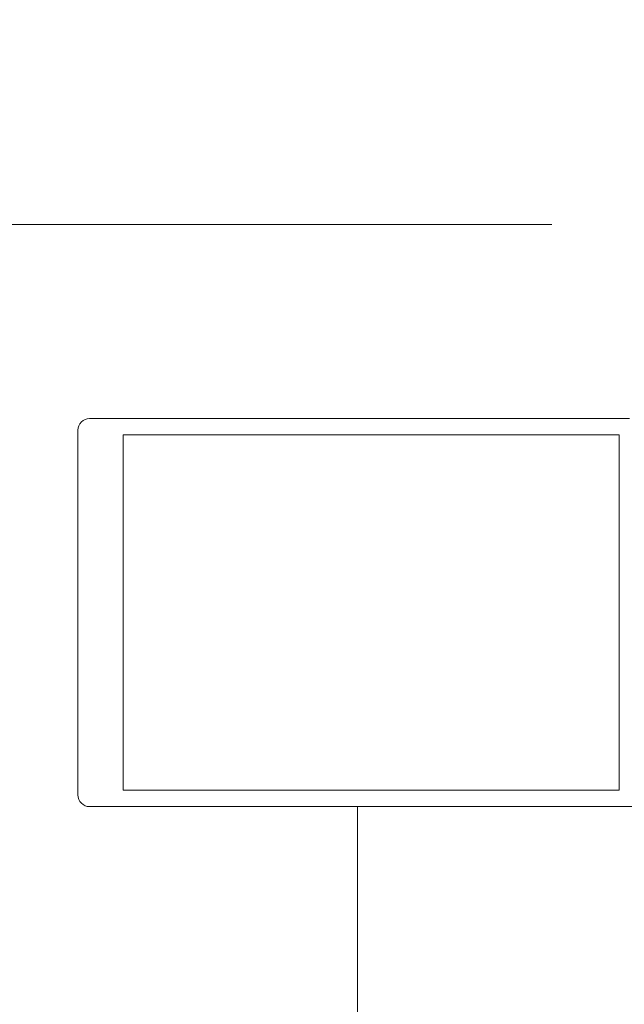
# Model space of a CAD drawing. Header units: centimetres. Extents: x -2424 to 1783, y 5 to 2907.
# Tile 17 of 94: x -572 to -564, y 1423 to 1435. Entities that reach past the tile are written whole.
import ezdxf

# ---------------------------------------------------------------- set-up
doc = ezdxf.new("R2010")
doc.units = ezdxf.units.CM
doc.linetypes.add('Dash', pattern=[60, 30, -30])
for name, color, linetype, lineweight in [('A-DETL-GENF', 92, 'Continuous', 13), ('A-DOOR', 31, 'Continuous', 13), ('A-DOOR-HDLN', 31, 'Dash', 9), ('A-GLAZ-CWMG', 51, 'Continuous', 9)]:
    doc.layers.add(name, color=color, linetype=linetype, lineweight=lineweight)

msp = doc.modelspace()

# ---------------------------------------------------------------- linework, layer by layer
at = {"layer": 'A-DETL-GENF', "color": 251, "lineweight": 9, "extrusion": (0, 0, -1)}
for p, q in [((-570.923, 1430.326), (-569.541, 1430.326)), ((-570.073, 1430.326), (-564.413, 1430.326)), ((-571.073, 1425.476), (-571.073, 1430.176)), ((-570.017, 1430.116), (-564.413, 1430.116)), ((-570.073, 1425.536), (-564.413, 1425.536)), ((-569.541, 1425.326), (-570.923, 1425.326)), ((-570.073, 1425.326), (-564.413, 1425.326))]:
    msp.add_line(p, q, dxfattribs=at)
at = {"layer": 'A-DETL-GENF', "color": 251, "lineweight": 9, "extrusion": (0, 0, -1), "flags": 128}
for points in [[(563.973, 1430.326), (564.252, 1430.326), (564.573, 1430.326)], [(569.541, 1425.536), (570.493, 1425.536), (570.493, 1430.116), (569.541, 1430.116)], [(564.573, 1425.536), (564.252, 1425.536), (564.103, 1425.536), (564.103, 1426.706), (564.103, 1428.945), (564.103, 1430.116), (564.252, 1430.116), (564.573, 1430.116)], [(564.573, 1425.326), (564.252, 1425.326), (562.573, 1425.326), (562.573, 1425.516), (562.653, 1425.596), (562.713, 1425.596), (562.713, 1425.476), (562.983, 1425.476), (562.983, 1425.921)]]:
    msp.add_lwpolyline(points, dxfattribs=at)
at = {"layer": 'A-DETL-GENF', "color": 251, "lineweight": 9, "extrusion": (0, 0, -1)}
for centre, start, end in [((570.923, 1430.176), 0, 90), ((570.923, 1425.476), 270, 0)]:
    msp.add_arc(centre, 0.15, start, end, dxfattribs=at)
at = {"layer": 'A-DOOR', "color": 251, "lineweight": 9}
msp.add_line((-656.067, 1432.826), (-564.973, 1432.826), dxfattribs=at)
at = {"layer": 'A-DOOR-HDLN', "color": 251, "lineweight": 9}
msp.add_arc((-564.973, 1432.826), 91.094, 90, 180, dxfattribs=at)
at = {"layer": 'A-GLAZ-CWMG', "color": 251, "lineweight": 9}
msp.add_line((-567.473, 1425.326), (-567.473, 1391.326), dxfattribs=at)

doc.saveas('drawing.dxf')
